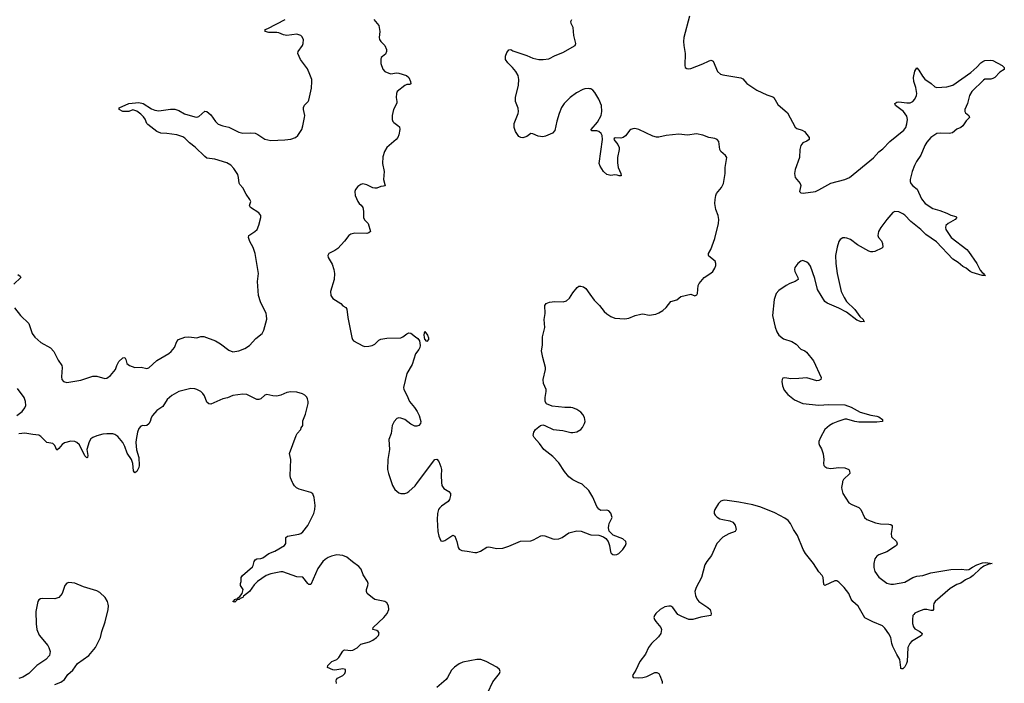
# Model space of a CAD drawing. Header units: inches. Extents: x 1174277 to 1307032, y 522670 to 678486.
# Tile 67 of 121: x 1234298 to 1244144, y 597991 to 604628. Entities that reach past the tile are written whole.
import ezdxf

# ---------------------------------------------------------------- set-up
doc = ezdxf.new("R2010")
doc.units = ezdxf.units.IN
doc.header["$MEASUREMENT"] = 0
for name, color, linetype in [('B2539', 7, 'Continuous'), ('B2549', 7, 'Continuous'), ('B2630', 7, 'Continuous'), ('B2640', 7, 'Continuous')]:
    doc.layers.add(name, color=color, linetype=linetype)

msp = doc.modelspace()

# ---------------------------------------------------------------- linework, layer by layer
at = {"layer": 'B2539', "color": 6}
for points, elevation in [([(1237467.5, 597990), (1237464.1, 598015.9), (1237466.8, 598030), (1237476.5, 598043.5), (1237529.6, 598070), (1237549.7, 598090), (1237557.7, 598110), (1237557.6, 598130), (1237530, 598134.5), (1237450, 598122.3), (1237430, 598125.5), (1237376.3, 598150), (1237378.7, 598170), (1237418, 598210), (1237470, 598230.6), (1237490, 598247.9), (1237528, 598312), (1237538.6, 598321.4), (1237550, 598327.6), (1237610, 598317.9), (1237630, 598322), (1237674.4, 598345.6), (1237710, 598383.5), (1237794.9, 598405.1), (1237830, 598423.6), (1237864.4, 598450), (1237884.9, 598470), (1237891.8, 598491.8), (1237883.2, 598510), (1237870, 598520.5), (1237829.7, 598530), (1237832.2, 598550), (1237938.2, 598650), (1237971.2, 598690), (1237989.9, 598730), (1237986.9, 598766.9), (1237970, 598796.8), (1237948.5, 598808.5), (1237849.4, 598829.4), (1237824.4, 598844.4), (1237773.8, 598890), (1237764.8, 598910), (1237766, 598930), (1237781, 598970), (1237781.6, 598990), (1237775.5, 599010), (1237734.4, 599074.4), (1237712.7, 599132.7), (1237690, 599160.3), (1237625.5, 599205.5), (1237570, 599252.3), (1237530, 599268.5), (1237470, 599274.8), (1237416.7, 599263.3), (1237384.4, 599250), (1237353.2, 599230), (1237330, 599209.8), (1237280.4, 599139.6), (1237210, 598978.7), (1237190, 598979.8), (1237178.8, 598990), (1237130, 599053.6), (1237070, 599055.3), (1236930, 599104.4), (1236910, 599104.9), (1236810, 599086.1), (1236764.1, 599070), (1236675.6, 599010), (1236644.2, 598975.8), (1236597.3, 598910), (1236537.7, 598862.3), (1236528.8, 598850), (1236501.5, 598838.5), (1236493.4, 598830), (1236474.4, 598825.6), (1236450, 598802.4), (1236430, 598808), (1236430.9, 598810.9), (1236442.2, 598817.8), (1236447.8, 598830), (1236480.2, 598839.8), (1236484.8, 598850), (1236499.2, 598860.8), (1236522.9, 598890), (1236534.2, 598930), (1236507.3, 598970), (1236505.3, 598990), (1236513.8, 599010), (1236514.5, 599050), (1236525.3, 599070), (1236624.7, 599155.3), (1236634.4, 599170), (1236644.5, 599210), (1236654.1, 599225.9), (1236670, 599236.3), (1236710, 599239.3), (1236730, 599246.9), (1236790, 599288), (1236850, 599313.5), (1236947.6, 599370), (1236959.8, 599390), (1236958.9, 599450), (1236975.9, 599464.1), (1237090, 599484.2), (1237109.1, 599490.9), (1237130, 599505.5), (1237179.8, 599570), (1237239.4, 599690), (1237250.7, 599730), (1237251.7, 599768.3), (1237244, 599850), (1237230, 599884.7), (1237210, 599899.3), (1237092.3, 599932.3), (1237066, 599946), (1237046.3, 599966.3), (1237030, 599993.8), (1237027.2, 600000)], 800), ([(1238015.3, 600000), (1238025.4, 599970), (1238050, 599928.7), (1238090, 599896.5), (1238110.2, 599890.2), (1238150, 599890.2), (1238170, 599895.6), (1238190, 599909), (1238252.8, 599967.2), (1238277.4, 600000)], 800), ([(1238516.7, 600000), (1238518.5, 599970), (1238540.9, 599940.9), (1238590, 599908.9), (1238604.7, 599890), (1238607.3, 599870), (1238595.2, 599830), (1238581.3, 599810), (1238516.1, 599763.9), (1238495.7, 599744.3), (1238486.2, 599730), (1238474.5, 599690), (1238471.9, 599630), (1238479, 599510), (1238490, 599462.8), (1238510, 599416.3), (1238530, 599412.2), (1238550, 599420.8), (1238630, 599471.7), (1238650, 599462.6), (1238670.1, 599410), (1238682.1, 599350), (1238691.6, 599331.6), (1238719.3, 599319.3), (1238774, 599314), (1238850, 599298.3), (1238870, 599298.9), (1238905.6, 599314.4), (1238970, 599354), (1238990, 599355.6), (1239070, 599339.7), (1239130, 599343.8), (1239190, 599363), (1239307.2, 599412.8), (1239410, 599415.2), (1239435.3, 599424.7), (1239510, 599466.2), (1239530, 599469.2), (1239550, 599466), (1239630, 599434.5), (1239650, 599431.8), (1239690, 599436), (1239723, 599450), (1239790, 599494.7), (1239870, 599517.5), (1239912.1, 599512.1), (1240000, 599478.5)], 800), ([(1240000, 599903.1), (1239990, 599920.3), (1239921.4, 599981.4), (1239882.1, 600000)], 800), ([(1234650, 597980.7), (1234710, 598002.4), (1234746, 598030), (1234781.2, 598078.8), (1234830, 598122.8), (1234878, 598190), (1234990, 598268), (1235056.2, 598350), (1235107.8, 598450), (1235118.5, 598510), (1235153.7, 598606.3), (1235182.3, 598730), (1235185.6, 598765.6), (1235182.7, 598782.7), (1235175.1, 598810), (1235152.7, 598850), (1235099.2, 598899.2), (1235070, 598917.7), (1234937.6, 598957.6), (1234850, 598991.2), (1234790, 598999.5), (1234770, 598992.7), (1234750.6, 598970), (1234723, 598890), (1234690.4, 598849.6), (1234650, 598836.2), (1234530, 598840.7), (1234504.9, 598835.1), (1234490, 598825.2), (1234480.5, 598810), (1234461.3, 598710), (1234464.4, 598584.4), (1234470.4, 598530), (1234493.3, 598473.3), (1234579.1, 598370), (1234590.7, 598350), (1234602.8, 598310), (1234601, 598290), (1234594.8, 598270), (1234560.7, 598230), (1234470.8, 598170), (1234390.8, 598090), (1234330, 598053.6), (1234290, 598040.7)], 900), ([(1238980.7, 597899.3), (1239030, 598006.7), (1239095.1, 598090), (1239101.6, 598110), (1239096.2, 598130), (1239070, 598154.3), (1238962.4, 598210), (1238910, 598229.8), (1238870, 598229.8), (1238730, 598203.8), (1238693.8, 598186.2), (1238645.9, 598154.1), (1238616.6, 598123.4), (1238577.6, 598050), (1238562, 598030), (1238468.9, 597950)], 800)]:
    msp.add_lwpolyline(points, dxfattribs=dict(at, elevation=elevation))
at = {"layer": 'B2549', "color": 6, "elevation": 800}
for points in [[(1242525.2, 600000), (1242516.9, 599950), (1242517.3, 599930), (1242530.2, 599890), (1242590, 599796.4), (1242618.4, 599778.4), (1242687.7, 599750), (1242710, 599730.4), (1242746.7, 599650), (1242770, 599628.7), (1242854.6, 599594.6), (1242905.2, 599585.2), (1242990, 599582), (1243010, 599578), (1243021.6, 599570), (1243023.1, 599550), (1243012.4, 599490), (1243014.8, 599454.8), (1243065.8, 599410), (1243072.6, 599387.4), (1243066, 599370), (1243057.2, 599362.8), (1242970, 599307.6), (1242890, 599275.1), (1242870, 599261.6), (1242850, 599235.1), (1242839.2, 599190), (1242839.3, 599150), (1242850.2, 599110), (1242890, 599051.4), (1242970, 598993.2), (1243010, 598983.2), (1243036.1, 598983.9), (1243150, 599002.7), (1243230, 599050.3), (1243270, 599061.1), (1243330, 599068.8), (1243410, 599097.4), (1243610, 599128.6), (1243711.4, 599131.4), (1243770, 599125.2), (1243790, 599128.3), (1243825.9, 599154.1), (1243870, 599176.9), (1243925, 599195), (1243958.9, 599198.9), (1244022, 599190), (1243979.5, 599180.5), (1243938.7, 599161.3), (1243902.6, 599137.4), (1243831.1, 599070), (1243804, 599050), (1243755, 599025), (1243707.9, 598992.1), (1243670, 598979.4), (1243601.1, 598938.9), (1243451.8, 598810), (1243439.6, 598790), (1243435.3, 598770), (1243436.5, 598730), (1243430, 598720.4), (1243410, 598719.8), (1243370, 598730.9), (1243340.5, 598730), (1243284.9, 598710), (1243248.9, 598691.1), (1243239.2, 598680.8), (1243230, 598669.5), (1243223.9, 598630), (1243225.7, 598590), (1243235.1, 598555.1), (1243250, 598536.5), (1243300.3, 598510), (1243321.1, 598490), (1243319.6, 598480.4), (1243317.1, 598470), (1243214.9, 598410), (1243198.4, 598390), (1243180.4, 598350), (1243172, 598210), (1243166.7, 598190), (1243150, 598155.1), (1243130, 598137), (1243117.2, 598137.2), (1243110, 598139), (1243107.8, 598147.8), (1243099.7, 598230), (1243070, 598278), (1243030, 598358), (1243018.8, 598390), (1243009, 598450), (1242990, 598487.1), (1242950, 598542), (1242926.1, 598566.1), (1242830, 598605.9), (1242750, 598645.7), (1242682.1, 598762.1), (1242629.8, 598809.8), (1242613.3, 598833.3), (1242588, 598888), (1242541.5, 598950), (1242490, 599002.9), (1242470, 599014.6), (1242450, 599016.5), (1242350, 598969.1), (1242338.8, 598978.8), (1242332.2, 599050), (1242322.8, 599070), (1242290, 599107.1), (1242234.9, 599190), (1242155.3, 599290), (1242133.2, 599330), (1242076.4, 599470), (1242036.1, 599530), (1242005.3, 599590), (1241980.8, 599620.8), (1241950, 599643.9), (1241850, 599696.2), (1241710, 599754.2), (1241630, 599775.2), (1241490, 599801.6), (1241350, 599821.2), (1241330, 599820.7), (1241310, 599813.1), (1241286, 599790), (1241249.6, 599730), (1241243.6, 599710), (1241243.9, 599690), (1241251.9, 599671.9), (1241271.4, 599651.4), (1241297.6, 599637.6), (1241330, 599628.1), (1241397.6, 599617.6), (1241430, 599604.3), (1241453.5, 599573.5), (1241462.9, 599530), (1241451, 599509), (1241390, 599486.8), (1241330, 599451.4), (1241270, 599388.3), (1241217, 599270), (1241169.5, 599210), (1241150, 599174.8), (1241115.5, 599050), (1241063.1, 598950), (1241049.6, 598910), (1241055.5, 598870), (1241070, 598837.5), (1241089.1, 598810), (1241180.2, 598750), (1241200.8, 598730), (1241214, 598690), (1241210.2, 598670), (1241110, 598653.2), (1241030, 598630.7), (1240990, 598630.3), (1240918.2, 598658.2), (1240880.6, 598680.6), (1240861.1, 598701.1), (1240830, 598749), (1240810, 598762), (1240790, 598763.8), (1240750, 598755), (1240703, 598730), (1240658.4, 598690), (1240644.5, 598670), (1240639.1, 598650), (1240644.4, 598630), (1240657.7, 598610), (1240710.2, 598550), (1240715, 598530), (1240707.9, 598490), (1240685.3, 598454.7), (1240616, 598390), (1240585, 598350), (1240556.9, 598283.1), (1240498.3, 598210), (1240457.6, 598122.4), (1240425.5, 598070), (1240432, 598050), (1240484.8, 598044.8), (1240530, 598049.4), (1240570, 598060.9), (1240650, 598099.1), (1240670, 598099.4), (1240688.8, 598090), (1240700.7, 598070), (1240721.1, 598010), (1240722.7, 597990)], [(1240000, 599478.5), (1240010, 599474.7), (1240090, 599472.9), (1240135.8, 599455.8), (1240158.6, 599438.6), (1240181.3, 599410), (1240194.9, 599370), (1240205.2, 599305.2), (1240212, 599292), (1240230, 599280.4), (1240250, 599274.9), (1240270, 599279.6), (1240290, 599290.3), (1240328.6, 599330), (1240354.8, 599370), (1240362, 599390), (1240358.9, 599410), (1240330, 599435.3), (1240233.9, 599473.9), (1240211.7, 599491.7), (1240194.1, 599514.1), (1240186.6, 599546.6), (1240188.8, 599570), (1240194, 599590), (1240223.9, 599650), (1240210, 599691.3), (1240190, 599714.5), (1240170, 599722.8), (1240110, 599720.4), (1240090, 599732), (1240070, 599758), (1240030, 599851.4), (1240000, 599903.1)]]:
    msp.add_lwpolyline(points, dxfattribs=at)
at = {"layer": 'B2630', "color": 6, "elevation": 800}
for points in [[(1234247.9, 601747.9), (1234306.3, 601670), (1234389.5, 601589.5), (1234424.4, 601490), (1234450, 601452.2), (1234510, 601400.9), (1234604.8, 601344.8), (1234638.1, 601310), (1234682.4, 601222.4), (1234720.9, 601170), (1234723.7, 601150), (1234715.6, 601055.6), (1234720.6, 601030), (1234736.5, 601010), (1234770, 600999.5), (1234910, 601021.9), (1235030, 601062.8), (1235070, 601062.2), (1235150, 601040.8), (1235170, 601044.4), (1235205.8, 601070), (1235241, 601110), (1235254.7, 601130), (1235269.4, 601170), (1235291.2, 601210), (1235330, 601247.2), (1235350, 601248.6), (1235360.8, 601230), (1235368.4, 601188.4), (1235395.6, 601170), (1235451, 601150), (1235512.1, 601152.1), (1235570, 601140.6), (1235590, 601147.8), (1235670, 601219.8), (1235788.7, 601290), (1235813.8, 601310), (1235846, 601350), (1235870.6, 601409.4), (1235885.4, 601430), (1235950, 601454.3), (1235990, 601455.4), (1236070, 601447.7), (1236110, 601459.8), (1236138, 601458), (1236255, 601415), (1236306, 601386), (1236390, 601322.2), (1236430, 601306.4), (1236490, 601316.1), (1236550, 601338.5), (1236597.3, 601370), (1236660.5, 601439.5), (1236722, 601490), (1236738, 601522), (1236767.9, 601632.1), (1236767.8, 601670), (1236761.3, 601690), (1236705, 601805), (1236685.4, 601870), (1236674.8, 602010), (1236685.2, 602090), (1236651.3, 602291.3), (1236632.5, 602350), (1236600.4, 602410), (1236585, 602450), (1236589.9, 602470.1), (1236650.9, 602510), (1236671.6, 602530), (1236690, 602573), (1236709.8, 602650), (1236710.5, 602670), (1236690, 602695.9), (1236604.8, 602750), (1236596.4, 602770), (1236609.7, 602810), (1236601.1, 602830), (1236563.4, 602883.4), (1236530, 602946), (1236498.8, 602978.8), (1236492.7, 602992.7), (1236487.2, 603050), (1236478.1, 603078.1), (1236441, 603141), (1236410, 603174.2), (1236370, 603197.7), (1236250, 603231.9), (1236170, 603244.4), (1236150, 603258.5), (1236052.8, 603352.8), (1235997.3, 603397.3), (1235950, 603444.5), (1235930, 603456.8), (1235870, 603475), (1235769.2, 603489.2), (1235710, 603491.9), (1235669.9, 603510), (1235579, 603579), (1235569.4, 603589.4), (1235552.1, 603632.1), (1235535.6, 603655.6), (1235510, 603682.5), (1235470, 603713.3), (1235430, 603728), (1235390, 603708.7), (1235330, 603708.2), (1235292.3, 603730), (1235293.2, 603746.8), (1235389.8, 603790.2), (1235490, 603800.9), (1235531.7, 603790), (1235617.5, 603737.5), (1235650, 603723), (1235690, 603716.8), (1235805.6, 603734.4), (1235850, 603732.7), (1235890, 603719.3), (1235946.1, 603686.1), (1236050, 603656.2), (1236070, 603654.2), (1236090, 603658.2), (1236150, 603714), (1236169.6, 603710.4), (1236210, 603677.7), (1236256.5, 603610), (1236284.3, 603584.3), (1236330, 603565.6), (1236390, 603554.2), (1236490, 603503.2), (1236530, 603492.8), (1236610, 603498), (1236653, 603493), (1236681, 603481), (1236750, 603434.3), (1236810, 603418.5), (1236950, 603425.7), (1237010, 603434.4), (1237055.1, 603450), (1237078.4, 603470), (1237118.2, 603530), (1237130, 603564.9), (1237147.5, 603650), (1237148.3, 603670), (1237135, 603730), (1237135.7, 603750), (1237147.2, 603772.8), (1237184.2, 603810), (1237190, 603823), (1237215.8, 603944.2), (1237220.3, 604010), (1237218, 604030), (1237201, 604081), (1237175.2, 604135.2), (1237106.3, 604230), (1237080.5, 604290), (1237082.9, 604310), (1237127.6, 604370), (1237134.3, 604390), (1237134.7, 604430), (1237120.5, 604460.5), (1237110, 604471.3), (1237070, 604484.8), (1236970, 604469), (1236935.3, 604475.3), (1236890, 604496.4), (1236870, 604500.6), (1236790, 604500.2), (1236751.8, 604510), (1236753.6, 604530), (1236780.2, 604539.8), (1236952.4, 604630)], [(1237839, 604630), (1237889.2, 604569.2), (1237900.5, 604510), (1237893.7, 604450), (1237897.2, 604430), (1237909.1, 604410), (1237950.6, 604370.6), (1237965, 604330), (1237965.1, 604310), (1237955.8, 604284.2), (1237912.2, 604250), (1237907.8, 604232.2), (1237911, 604190), (1237930, 604133.4), (1237950, 604109.4), (1237990, 604091.5), (1238010, 604086.9), (1238064.8, 604095.2), (1238090, 604093.3), (1238165.5, 604070), (1238190.7, 604050.7), (1238206.7, 604010), (1238210, 603986.3), (1238199, 603981), (1238170, 603979), (1238150, 603968.4), (1238074.3, 603910), (1238065.8, 603890), (1238062, 603850), (1238069.1, 603810), (1238067.8, 603792.2), (1238034.7, 603730), (1238023.9, 603670), (1238022.7, 603630), (1238028.8, 603610), (1238038.6, 603598.6), (1238080.4, 603570), (1238094.8, 603554.8), (1238100.8, 603530), (1238090, 603478), (1238077.8, 603450), (1238062, 603430), (1237970.4, 603350), (1237945.7, 603310), (1237930, 603255.3), (1237925.7, 603190), (1237941.8, 603110), (1237935.2, 603030), (1237952.1, 602967.9), (1237937.5, 602962.5), (1237910, 602961.3), (1237870, 602944), (1237850, 602942.3), (1237830, 602947.3), (1237770, 602976.8), (1237730, 602984.8), (1237710, 602980.3), (1237680.1, 602959.9), (1237657.2, 602930), (1237650.2, 602910), (1237654, 602870), (1237680.7, 602810), (1237694, 602790), (1237713.2, 602773.2), (1237728.2, 602748.2), (1237734.7, 602714.7), (1237734.6, 602650), (1237746.5, 602626.5), (1237781.2, 602590), (1237804.9, 602510), (1237790, 602496.3), (1237769.3, 602490.7), (1237650, 602493.1), (1237610, 602482.9), (1237590.2, 602470), (1237547.2, 602412.8), (1237479.8, 602340.2), (1237450, 602318.3), (1237390.4, 602290), (1237379.5, 602270), (1237381.7, 602250), (1237423.7, 602183.7), (1237439.8, 602130), (1237445.7, 602090), (1237443.2, 602030), (1237405.5, 601910), (1237409.5, 601870), (1237430, 601840.7), (1237509.5, 601789.5), (1237530, 601766.5), (1237558.6, 601750), (1237570, 601732), (1237578.4, 601650), (1237620.9, 601450), (1237626.7, 601430), (1237637.2, 601417.2), (1237730, 601365.2), (1237750, 601359.7), (1237790, 601361.4), (1237824.2, 601370), (1237850, 601382.6), (1237890, 601423.2), (1237910, 601434.4), (1237970, 601444.2), (1238110, 601446), (1238130, 601455.5), (1238170, 601486.5), (1238190, 601495), (1238210, 601491.4), (1238257.2, 601457.2), (1238278.9, 601438.9), (1238295.2, 601415.2), (1238303.5, 601370), (1238300.3, 601350), (1238290.1, 601329.9), (1238254.9, 601285.1), (1238221.2, 601178.8), (1238168.4, 601090), (1238135.2, 600950), (1238139.5, 600930), (1238170, 600874), (1238197, 600810), (1238245.7, 600750), (1238271.3, 600710), (1238291.6, 600670), (1238310.3, 600609.7), (1238304.4, 600590), (1238288.9, 600571.1), (1238270, 600563.5), (1238250, 600563.5), (1238210, 600582.7), (1238150, 600628.9), (1238110, 600644.4), (1238090, 600645.6), (1238070, 600638.2), (1238041.2, 600610), (1238022, 600570), (1238012.9, 600490), (1237990.2, 600430), (1237995.2, 600330), (1237980.1, 600230), (1237976.3, 600130), (1237984.7, 600090), (1238015.3, 600000)], [(1240000, 603938.1), (1239990, 603940.2), (1239950, 603935.7), (1239930, 603928.6), (1239865, 603895), (1239801.1, 603850), (1239743.8, 603790), (1239717.1, 603750), (1239692.7, 603690), (1239670, 603612.7), (1239650, 603519.5), (1239625.9, 603494.1), (1239556.3, 603463.7), (1239530, 603456.8), (1239483.2, 603463.2), (1239430, 603486), (1239410, 603489.7), (1239370, 603460.5), (1239330, 603448), (1239310, 603451.1), (1239290, 603461), (1239255, 603510), (1239243.9, 603550), (1239244.2, 603590), (1239283.1, 603690), (1239286.6, 603710), (1239282.4, 603742.4), (1239256.3, 603810), (1239254.7, 603850), (1239286.8, 603973.2), (1239289.8, 604030), (1239282.3, 604070), (1239260.2, 604110), (1239227.5, 604150), (1239178.1, 604198.1), (1239157.4, 604230), (1239157.1, 604262.9), (1239170, 604299.5), (1239182.1, 604317.9), (1239190, 604327.4), (1239210, 604329.2), (1239230, 604316.3), (1239370, 604269.4), (1239430, 604244), (1239490, 604229.3), (1239531.6, 604228.4), (1239590, 604236.5), (1239651.2, 604268.8), (1239730, 604298.6), (1239851.6, 604368.4), (1239860.4, 604390), (1239837.7, 604470), (1239831.4, 604550), (1239811.4, 604590), (1239809.3, 604610), (1239818.8, 604630)], [(1234279.5, 602079.5), (1234303.2, 602063.2), (1234310.2, 602050), (1234238.6, 601981.4)], [(1239882.1, 600000), (1239830, 600024.6), (1239790, 600055.8), (1239746.1, 600110), (1239690, 600197.6), (1239630, 600258.8), (1239539.7, 600330), (1239496.8, 600390), (1239443, 600450), (1239433, 600470), (1239438.3, 600501.7), (1239454.5, 600530), (1239506, 600570), (1239530, 600575.3), (1239550, 600570.3), (1239631, 600530), (1239730, 600518.2), (1239810, 600499.7), (1239830, 600498.5), (1239870, 600505.4), (1239910, 600529.3), (1239926.3, 600550), (1239946.4, 600590), (1239951.6, 600610), (1239945.8, 600650), (1239930, 600681.1), (1239910, 600704.2), (1239870, 600730.7), (1239830, 600747.3), (1239810.5, 600750.5), (1239750, 600749.2), (1239622.2, 600762.2), (1239567.3, 600787.3), (1239551.5, 600810), (1239551, 600850), (1239562.6, 600910), (1239561.3, 600930), (1239536, 600990), (1239532.1, 601030), (1239556.3, 601130), (1239557.4, 601150), (1239527.8, 601250), (1239515.9, 601315.9), (1239527.1, 601372.9), (1239525, 601455), (1239549.4, 601550), (1239542.2, 601630), (1239553, 601690), (1239549.6, 601770), (1239562.7, 601790), (1239596.6, 601803.4), (1239650, 601809), (1239733.6, 601806.4), (1239765.3, 601814.7), (1239796.4, 601843.6), (1239830, 601896.3), (1239873.3, 601950), (1239890, 601962.9), (1239910, 601964.6), (1239936, 601956), (1239958.4, 601938.4), (1240000, 601882.2)], [(1234268.6, 600670), (1234321.5, 600710), (1234350, 600745.7), (1234359.4, 600770), (1234357.8, 600810), (1234343.9, 600850), (1234277.9, 600937.9)], [(1237027.2, 600000), (1237006.6, 600046.6), (1237001.6, 600070), (1237009.4, 600229.4), (1236997.2, 600290), (1237061.7, 600470), (1237072.9, 600490), (1237108.5, 600530), (1237113.6, 600546.4), (1237129.3, 600570), (1237130, 600616), (1237157.4, 600682.6), (1237182, 600790), (1237183.2, 600810), (1237177, 600837), (1237170, 600853), (1237150, 600874.5), (1237126.1, 600886.1), (1237070, 600901.4), (1237010, 600906.9), (1236970, 600899), (1236910, 600872.9), (1236870, 600863.9), (1236830, 600865), (1236770, 600879.8), (1236750, 600873.2), (1236710, 600836.5), (1236690, 600828.3), (1236670, 600830.6), (1236570, 600879), (1236530, 600881.4), (1236430, 600869.1), (1236374.9, 600845.1), (1236330, 600834.6), (1236210, 600781.6), (1236190, 600785), (1236170, 600803.1), (1236145.5, 600865.5), (1236130, 600890.8), (1236108.5, 600910), (1236070, 600929.9), (1236050, 600936.5), (1236010, 600938.1), (1235890, 600908.5), (1235820.2, 600870), (1235772.8, 600830), (1235730, 600760.5), (1235670, 600718.4), (1235626.7, 600670), (1235612.3, 600647.7), (1235602.1, 600610), (1235590, 600584.9), (1235569.9, 600569.9), (1235550, 600564.6), (1235530, 600569.8), (1235510, 600563.1), (1235490, 600540.4), (1235476.8, 600503.2), (1235462.3, 600430), (1235460.6, 600399.4), (1235465, 600325), (1235491, 600250), (1235494.4, 600170), (1235491, 600149), (1235470, 600109), (1235450, 600097), (1235437.4, 600117.4), (1235428.1, 600190), (1235417.6, 600230), (1235372.4, 600292.4), (1235350, 600359.2), (1235330, 600399.8), (1235279.9, 600459.9), (1235250, 600480.2), (1235230, 600485.4), (1235170, 600487.8), (1235130, 600483.7), (1235070, 600467.6), (1235030.3, 600450), (1235010, 600435), (1234992.7, 600407.3), (1234969.6, 600330), (1234979.3, 600270), (1234975.5, 600250), (1234970, 600245), (1234950, 600265.2), (1234895.9, 600375.9), (1234870, 600399.5), (1234850, 600409.9), (1234810, 600412.8), (1234745.1, 600394.9), (1234721.4, 600378.6), (1234690, 600340.5), (1234670, 600324.2), (1234649.9, 600370), (1234640.1, 600380.1), (1234628.8, 600388.8), (1234570, 600399.6), (1234510, 600461), (1234490, 600474.5), (1234430, 600478.1), (1234350, 600492.7), (1234290, 600485.9)], [(1238277.4, 600000), (1238450, 600230.5), (1238470, 600233), (1238490, 600208.2), (1238510, 600156.3), (1238515, 600130), (1238512.7, 600070), (1238516.7, 600000)]]:
    msp.add_lwpolyline(points, dxfattribs=at)
msp.add_lwpolyline([(1238370, 601409.8), (1238350, 601433.2), (1238344.4, 601450), (1238342.4, 601477.6), (1238350, 601510.2), (1238374.4, 601474.4), (1238386, 601446), (1238386.8, 601430)], close=True, dxfattribs=at)
at = {"layer": 'B2640', "color": 6, "elevation": 800}
for points in [[(1240995.6, 604664.4), (1240940.7, 604450), (1240935.2, 604410), (1240938.3, 604370), (1240953.7, 604290), (1240950.3, 604170), (1240953.4, 604150), (1240970, 604141.4), (1240990, 604137.5), (1241010, 604140.7), (1241130, 604185.9), (1241185.5, 604214.5), (1241210, 604222.7), (1241220, 604220), (1241232.5, 604212.5), (1241275.6, 604110), (1241304.4, 604084.4), (1241330, 604075.3), (1241510, 604048.1), (1241530, 604035.5), (1241567.9, 603990), (1241670, 603922.9), (1241770, 603877.7), (1241830, 603857.5), (1241839.2, 603850), (1241879.6, 603779.6), (1241976.3, 603696.3), (1242053.5, 603553.5), (1242070, 603538.8), (1242122.5, 603522.5), (1242146.6, 603510), (1242192.1, 603450), (1242191.7, 603428.3), (1242168.4, 603411.6), (1242130, 603396.8), (1242109, 603371), (1242098.4, 603330), (1242095.1, 603250), (1242052.8, 603130), (1242045.4, 603090), (1242053.4, 603050), (1242101.5, 602990), (1242109.4, 602970), (1242095.8, 602910), (1242110, 602897), (1242132.4, 602892.4), (1242254.7, 602910), (1242290, 602925.1), (1242410, 602991.5), (1242549.6, 603030), (1242596.8, 603050), (1242833.9, 603246.1), (1242890, 603304.9), (1242930, 603336.1), (1242997.3, 603410), (1243138.2, 603521.8), (1243157.9, 603550), (1243170, 603587.4), (1243175.3, 603630), (1243170, 603662.3), (1243135.1, 603710), (1243057, 603770), (1243049.8, 603790), (1243070, 603802.5), (1243090, 603807.3), (1243170, 603795.6), (1243202.1, 603797.9), (1243229.9, 603810.1), (1243248.4, 603831.6), (1243265.7, 603870), (1243268.1, 603890), (1243257.7, 603950), (1243238.8, 604010), (1243235.5, 604050), (1243250, 604114.6), (1243270, 604147.7), (1243290, 604123.5), (1243324.2, 604064.2), (1243350, 604033.8), (1243410.9, 603990.9), (1243450, 603956.6), (1243470.1, 603950.1), (1243570, 603955.4), (1243630, 603974.2), (1243810, 604101.1), (1243870, 604152.9), (1243910, 604195.7), (1243930, 604210.7), (1243950, 604218.3), (1244003.8, 604223.8), (1244030, 604219.2), (1244123.2, 604170), (1244143.5, 604150), (1244142.3, 604130), (1244097.3, 604102.7), (1244048.2, 604050), (1244030, 604038.4), (1244010, 604032.9), (1243970, 604034.7), (1243950, 604031.5), (1243936.5, 604023.5), (1243817.3, 603910), (1243795.9, 603870), (1243775.3, 603790), (1243747.8, 603730), (1243748.1, 603710), (1243755.7, 603695.7), (1243788.9, 603670), (1243796.9, 603650), (1243763.4, 603616.6), (1243730, 603566.3), (1243710, 603549.2), (1243668.3, 603531.7), (1243624.4, 603495.6), (1243591.1, 603488.9), (1243510, 603493.1), (1243470, 603488.2), (1243410, 603448.6), (1243370, 603402.9), (1243348.7, 603370), (1243307.7, 603272.3), (1243265.1, 603210), (1243243.9, 603170), (1243220.9, 603110), (1243200.6, 603030), (1243201, 603010), (1243208.9, 602988.9), (1243227.3, 602967.3), (1243273.4, 602933.4), (1243316.1, 602836.1), (1243353.1, 602790), (1243430, 602738.5), (1243499, 602719), (1243570, 602692.6), (1243610, 602672.5), (1243658.5, 602658.5), (1243670.2, 602650.2), (1243651.4, 602630), (1243583, 602590), (1243560.4, 602570), (1243556.1, 602550), (1243559.4, 602530), (1243610.7, 602450), (1243767.4, 602330), (1243785.4, 602310), (1243868.1, 602190), (1243901.8, 602121.8), (1243920.5, 602100.5), (1243937.4, 602090), (1243939.8, 602079.8), (1243956, 602070), (1243921.2, 602070), (1243821.2, 602101.2), (1243802.8, 602110), (1243763.1, 602143.1), (1243730, 602158.1), (1243680.6, 602200.6), (1243630, 602231.9), (1243466.7, 602406.7), (1243360.1, 602480.1), (1243310, 602528.4), (1243209.4, 602609.4), (1243150, 602671.8), (1243130, 602687.7), (1243090, 602705.7), (1243050, 602710.6), (1243030, 602700.9), (1242968.4, 602630), (1242910, 602551.1), (1242886.8, 602510), (1242878.4, 602470), (1242884.6, 602450), (1242914.8, 602414.8), (1242927, 602390), (1242928.2, 602351.8), (1242918, 602342), (1242849.6, 602310.4), (1242830, 602304.9), (1242810, 602305.9), (1242790, 602311.9), (1242675.8, 602375.8), (1242604.2, 602430), (1242570, 602443.8), (1242550, 602446.7), (1242530, 602444.7), (1242502.4, 602430), (1242490, 602409.6), (1242471.4, 602351.4), (1242456, 602270), (1242459.8, 602190), (1242471, 602089), (1242511.6, 601910), (1242540.9, 601850), (1242567.1, 601810), (1242650.5, 601730.5), (1242699.9, 601659.9), (1242732, 601630), (1242736.5, 601616.5), (1242745.5, 601610), (1242712.6, 601607.4), (1242670, 601623.5), (1242564.2, 601704.2), (1242490, 601744.6), (1242371.3, 601791.3), (1242350, 601808.2), (1242275.4, 601930), (1242250, 602040.3), (1242204, 602164), (1242190, 602186.1), (1242170, 602204.3), (1242130, 602219.5), (1242110, 602214.2), (1242078.1, 602190), (1242049.7, 602150), (1242045.3, 602130), (1242047.4, 602110), (1242080.1, 602050), (1242080.9, 602030), (1242051.8, 602010), (1241999.2, 601990), (1241963.6, 601970), (1241890, 601919.5), (1241863, 601890), (1241840.8, 601830), (1241825.6, 601670), (1241851.7, 601551.7), (1241867.7, 601507.7), (1241890, 601472.9), (1241934.6, 601434.6), (1242019.6, 601410), (1242061.7, 601381.7), (1242110, 601333.8), (1242150, 601315.8), (1242164.1, 601304.1), (1242237, 601217), (1242313, 601050), (1242308, 601030), (1242290, 601018.8), (1242270, 601017.7), (1242170, 601046.2), (1242090, 601038.3), (1242010, 601037.4), (1241950, 601044.8), (1241930, 601041.3), (1241921.5, 601030), (1241919.2, 601010), (1241926.5, 600966.5), (1241943.3, 600923.3), (1241978.4, 600878.4), (1242044.6, 600824.6), (1242130, 600789.3), (1242290, 600772.6), (1242390, 600780.6), (1242550, 600776.3), (1242613.5, 600753.5), (1242703.9, 600703.9), (1242810, 600671.8), (1242870, 600663.5), (1242890, 600656.3), (1242924.2, 600630), (1242927, 600610), (1242870, 600602.6), (1242690, 600602.7), (1242650, 600609.5), (1242570, 600633), (1242548.6, 600631.4), (1242479.6, 600610), (1242429.2, 600590), (1242395.8, 600570), (1242349.6, 600530.4), (1242306.3, 600450), (1242290.3, 600410), (1242290.3, 600390), (1242296.5, 600370), (1242315.4, 600335.4), (1242333.7, 600286.3), (1242340.3, 600230), (1242336.4, 600190), (1242340.4, 600170), (1242350, 600158), (1242370, 600144.6), (1242410, 600138.3), (1242490, 600149.1), (1242550, 600147), (1242587.3, 600130), (1242596.5, 600116.5), (1242598.9, 600090), (1242535.8, 600030), (1242526.9, 600010), (1242525.2, 600000)], [(1240000, 601882.2), (1240043.5, 601823.5), (1240094.7, 601770), (1240143.1, 601710), (1240170, 601687.4), (1240210, 601660.9), (1240250, 601644), (1240350, 601635.6), (1240390, 601643.6), (1240453.2, 601670), (1240510, 601684.6), (1240530, 601686), (1240593.3, 601673.3), (1240658.1, 601681.9), (1240690, 601694.7), (1240730, 601718.5), (1240762.4, 601750), (1240810, 601808.9), (1240870, 601827.9), (1240910, 601858.9), (1241010, 601882.8), (1241050, 601864.9), (1241070, 601876), (1241077, 601890), (1241083.6, 601970), (1241094, 601990), (1241141.1, 602050), (1241210, 602093.4), (1241229.4, 602110.6), (1241250, 602144), (1241259.1, 602170), (1241259.9, 602190), (1241252.3, 602212.3), (1241190, 602264.1), (1241185.6, 602270), (1241184.7, 602290), (1241209.9, 602330), (1241250, 602441.3), (1241286.9, 602590), (1241289.9, 602630), (1241282.5, 602670), (1241260.6, 602730), (1241250.7, 602790), (1241250.8, 602830.8), (1241257.7, 602870), (1241267.2, 602890), (1241315.8, 602950), (1241334.3, 602990), (1241351.2, 603090), (1241354, 603150), (1241367.5, 603250), (1241356.3, 603270), (1241308.7, 603308.7), (1241298.9, 603330), (1241287.9, 603410), (1241271, 603431), (1241250, 603440.5), (1241190, 603450.5), (1241130, 603473.6), (1241067.2, 603487.2), (1240974.2, 603474.2), (1240890, 603482.6), (1240763.8, 603470), (1240690, 603454.1), (1240666.9, 603453.1), (1240630, 603463.6), (1240490, 603530.7), (1240450, 603539.4), (1240430, 603537.3), (1240408.9, 603531.1), (1240397.6, 603522.4), (1240354.8, 603465.2), (1240333.9, 603450), (1240310, 603444.5), (1240252.8, 603447.2), (1240241.3, 603438.7), (1240238.9, 603430), (1240278.5, 603378.5), (1240292, 603350), (1240292.4, 603330), (1240274.7, 603250), (1240274.9, 603194.9), (1240281.2, 603150), (1240310.1, 603090), (1240312.6, 603067.4), (1240293.8, 603066.2), (1240274.1, 603074.1), (1240250, 603076.5), (1240210, 603070.3), (1240170, 603081.1), (1240136.7, 603110), (1240102.4, 603162.4), (1240093.7, 603190), (1240125.3, 603430), (1240123.7, 603470), (1240111, 603491), (1240089, 603509), (1240070, 603517.1), (1240015.5, 603515.5), (1240011.8, 603530), (1240075.3, 603604.7), (1240113.6, 603670), (1240119.4, 603710), (1240114.7, 603770), (1240090, 603833.2), (1240050, 603900.9), (1240030, 603924.1), (1240010, 603935.9), (1240000, 603938.1)]]:
    msp.add_lwpolyline(points, dxfattribs=at)

doc.saveas('drawing.dxf')
